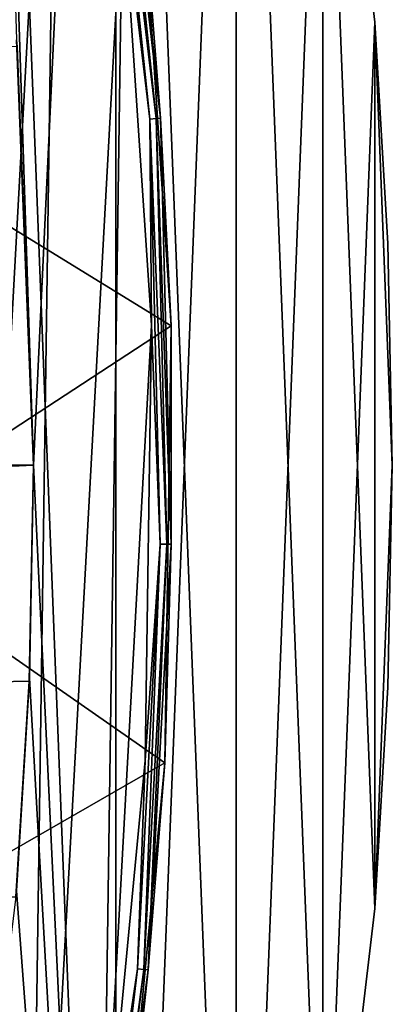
# Model space of a CAD drawing. Header units: millimetres. Extents: x -42.5 to 42.5, y -42.5 to 42.5.
# Tile 135 of 148: x 39.7 to 42.5, y -4.1 to 3.4. Entities that reach past the tile are written whole.
import ezdxf

# ---------------------------------------------------------------- set-up
doc = ezdxf.new("R2010")
doc.units = ezdxf.units.MM
doc.header["$LTSCALE"] = 127.314815
for name, color, linetype in [('1', 7, 'CONTINUOUS'), ('2', 7, 'CONTINUOUS'), ('3', 7, 'CONTINUOUS'), ('33', 7, 'CONTINUOUS'), ('4', 7, 'CONTINUOUS'), ('5', 7, 'CONTINUOUS'), ('52', 7, 'CONTINUOUS'), ('53', 7, 'CONTINUOUS'), ('54', 7, 'CONTINUOUS'), ('55', 7, 'CONTINUOUS'), ('6', 7, 'CONTINUOUS')]:
    doc.layers.add(name, color=color, linetype=linetype)

msp = doc.modelspace()

# ---------------------------------------------------------------- linework, layer by layer
at = {"layer": '1', "linetype": 'Continuous'}
for points in [[(39.2643, -16.2655), (39.2645, 16.2649), (40.4194, -13.1348), (39.2643, -16.2655)], [(39.2645, 16.2649), (40.4195, 13.1344), (40.4194, -13.1348), (39.2645, 16.2649)], [(40.4194, -13.1348), (40.4195, 13.1344), (41.3254, -9.9228), (40.4194, -13.1348)], [(40.4195, 13.1344), (41.3255, 9.9223), (41.3254, -9.9228), (40.4195, 13.1344)], [(41.3254, -9.9228), (41.3255, 9.9223), (41.9766, -6.6492), (41.3254, -9.9228)], [(41.3255, 9.9223), (41.9767, 6.6486), (41.9766, -6.6492), (41.3255, 9.9223)], [(41.9767, 6.6486), (42.369, 3.3349), (41.9766, -6.6492), (41.9767, 6.6486)], [(41.9766, -6.6492), (42.369, 3.3349), (42.3689, -3.3357), (41.9766, -6.6492)], [(42.369, 3.3349), (42.5, 0), (42.3689, -3.3357), (42.369, 3.3349)], [(42.3689, -3.3357), (42.5, 0), (42.4672, -1.6693), (42.3689, -3.3357)]]:
    msp.add_3dface(points, dxfattribs=at)
at = {"layer": '2', "linetype": 'Continuous'}
for points in [[(42.3689, 3.3357, 50), (41.9767, 6.6486), (41.9766, 6.6492, 50), (42.3689, 3.3357, 50)], [(42.369, 3.3349), (41.9767, 6.6486), (42.3689, 3.3357, 50), (42.369, 3.3349)], [(42.4672, 1.6693, 50), (42.369, 3.3349), (42.3689, 3.3357, 50), (42.4672, 1.6693, 50)], [(42.5, 0), (42.369, 3.3349), (42.5, 0, 50), (42.5, 0)], [(42.5, 0, 50), (42.369, 3.3349), (42.4672, 1.6693, 50), (42.5, 0, 50)]]:
    msp.add_3dface(points, dxfattribs=at)
at = {"layer": '3', "linetype": 'Continuous'}
for points in [[(42.5, 0), (42.5, 0, 50), (42.369, -3.3349, 50), (42.5, 0)], [(42.4672, -1.6693), (42.5, 0), (42.369, -3.3349, 50), (42.4672, -1.6693)], [(42.3689, -3.3357), (42.4672, -1.6693), (42.369, -3.3349, 50), (42.3689, -3.3357)], [(41.9766, -6.6492), (42.3689, -3.3357), (41.9767, -6.6486, 50), (41.9766, -6.6492)], [(41.9767, -6.6486, 50), (42.3689, -3.3357), (42.369, -3.3349, 50), (41.9767, -6.6486, 50)]]:
    msp.add_3dface(points, dxfattribs=at)
at = {"layer": '33', "linetype": 'Continuous'}
for points in [[(39.7677, -1.6033, 50), (39.8, 0, 50), (39.7668, -1.6247, 24.8), (39.7677, -1.6033, 50)], [(39.8, 0, 50), (39.8, 0, 24.8), (39.7668, -1.6247, 24.8), (39.8, 0, 50)], [(39.6708, -3.2037, 50), (39.7668, -1.6247, 24.8), (39.6673, -3.2469, 24.8), (39.6708, -3.2037, 50)], [(39.6708, -3.2037, 50), (39.7677, -1.6033, 50), (39.7668, -1.6247, 24.8), (39.6708, -3.2037, 50)]]:
    msp.add_3dface(points, dxfattribs=at)
at = {"layer": '4', "linetype": 'Continuous'}
for points in [[(40.4194, 13.1348, 50), (39.2643, 16.2655, 50), (39.8, 0, 50), (40.4194, 13.1348, 50)], [(39.8, 0, 50), (39.2643, 16.2655, 50), (39.6709, 3.2029, 50), (39.8, 0, 50)], [(40.4195, -13.1344, 50), (40.4194, 13.1348, 50), (39.8, 0, 50), (40.4195, -13.1344, 50)], [(41.3254, 9.9228, 50), (40.4194, 13.1348, 50), (40.4195, -13.1344, 50), (41.3254, 9.9228, 50)], [(41.3254, 9.9228, 50), (40.4195, -13.1344, 50), (41.3255, -9.9223, 50), (41.3254, 9.9228, 50)], [(41.9766, 6.6492, 50), (41.3254, 9.9228, 50), (41.3255, -9.9223, 50), (41.9766, 6.6492, 50)], [(41.9766, 6.6492, 50), (41.3255, -9.9223, 50), (41.9767, -6.6486, 50), (41.9766, 6.6492, 50)], [(42.3689, 3.3357, 50), (41.9766, 6.6492, 50), (42.369, -3.3349, 50), (42.3689, 3.3357, 50)], [(41.9766, 6.6492, 50), (41.9767, -6.6486, 50), (42.369, -3.3349, 50), (41.9766, 6.6492, 50)], [(42.5, 0, 50), (42.4672, 1.6693, 50), (42.3689, 3.3357, 50), (42.5, 0, 50)], [(42.5, 0, 50), (42.3689, 3.3357, 50), (42.369, -3.3349, 50), (42.5, 0, 50)], [(40.4195, -13.1344, 50), (39.8, 0, 50), (39.7677, -1.6033, 50), (40.4195, -13.1344, 50)], [(39.6708, -3.2037, 50), (40.4195, -13.1344, 50), (39.7677, -1.6033, 50), (39.6708, -3.2037, 50)], [(39.2845, -6.385, 50), (40.4195, -13.1344, 50), (39.6708, -3.2037, 50), (39.2845, -6.385, 50)]]:
    msp.add_3dface(points, dxfattribs=at)
at = {"layer": '5', "linetype": 'Continuous'}
for points in [[(39.8, 0, 50), (39.6709, 3.2029, 50), (39.8, 0, 24.8), (39.8, 0, 50)], [(39.8, 0, 24.8), (39.6709, 3.2029, 50), (39.6751, 3.1513, 24.8), (39.8, 0, 24.8)]]:
    msp.add_3dface(points, dxfattribs=at)
at = {"layer": '52', "linetype": 'Continuous'}
for points in [[(37.9436, 5.7651, 50), (38.2901, 2.6124, 50), (40.6195, 4.333, 50), (37.9436, 5.7651, 50)], [(38.2901, 2.6124, 50), (40.8365, 1.0501, 50), (40.6195, 4.333, 50), (38.2901, 2.6124, 50)], [(38.2901, 2.6124, 50), (38.375, -0.5588, 50), (40.8365, 1.0501, 50), (38.2901, 2.6124, 50)], [(38.375, -0.5588, 50), (40.7886, -2.2394, 50), (40.8365, 1.0501, 50), (38.375, -0.5588, 50)], [(40.7886, -2.2394, 50), (38.375, -0.5588, 50), (38.1977, -3.727, 50), (40.7886, -2.2394, 50)], [(40.4761, -5.5142, 50), (40.7886, -2.2394, 50), (38.1977, -3.727, 50), (40.4761, -5.5142, 50)], [(37.7596, -6.8681, 50), (40.4761, -5.5142, 50), (38.1977, -3.727, 50), (37.7596, -6.8681, 50)]]:
    msp.add_3dface(points, dxfattribs=at)
at = {"layer": '53', "linetype": 'Continuous'}
for points in [[(40.8365, 1.0501, 50), (40.6195, 4.333, 49.15), (40.6195, 4.333, 50), (40.8365, 1.0501, 50)], [(40.8365, 1.0506, 49.15), (40.6195, 4.333, 49.15), (40.8365, 1.0501, 50), (40.8365, 1.0506, 49.15)], [(40.7886, -2.2384, 49.15), (40.8365, 1.0506, 49.15), (40.8365, 1.0501, 50), (40.7886, -2.2384, 49.15)], [(40.7886, -2.2394, 50), (40.7886, -2.2384, 49.15), (40.8365, 1.0501, 50), (40.7886, -2.2394, 50)], [(40.4761, -5.5142, 50), (40.4763, -5.513, 49.15), (40.7886, -2.2394, 50), (40.4761, -5.5142, 50)], [(40.4763, -5.513, 49.15), (40.7886, -2.2384, 49.15), (40.7886, -2.2394, 50), (40.4763, -5.513, 49.15)]]:
    msp.add_3dface(points, dxfattribs=at)
at = {"layer": '54', "linetype": 'Continuous'}
for points in [[(40.3441, 5.789, 49.0114), (40.3923, 5.796, 49.0439), (40.7225, 2.6089, 49.0439), (40.3441, 5.789, 49.0114)], [(40.6739, 2.6058, 49.0114), (40.4696, 4.3245, 49), (40.3441, 5.789, 49.0114), (40.6739, 2.6058, 49.0114)], [(40.6739, 2.6058, 49.0114), (40.3441, 5.789, 49.0114), (40.7225, 2.6089, 49.0439), (40.6739, 2.6058, 49.0114)], [(40.4245, 5.8006, 49.0926), (40.755, 2.611, 49.0926), (40.3923, 5.796, 49.0439), (40.4245, 5.8006, 49.0926)], [(40.3923, 5.796, 49.0439), (40.755, 2.611, 49.0926), (40.7225, 2.6089, 49.0439), (40.3923, 5.796, 49.0439)], [(40.4245, 5.8006, 49.0926), (40.6195, 4.333, 49.15), (40.755, 2.611, 49.0926), (40.4245, 5.8006, 49.0926)], [(40.6863, 1.0544, 49), (40.4696, 4.3245, 49), (40.6739, 2.6058, 49.0114), (40.6863, 1.0544, 49)], [(40.6195, 4.333, 49.15), (40.8365, 1.0506, 49.15), (40.755, 2.611, 49.0926), (40.6195, 4.333, 49.15)], [(40.6739, 2.6058, 49.0114), (40.7225, 2.6089, 49.0439), (40.8017, -0.5942, 49.0439), (40.6739, 2.6058, 49.0114)], [(40.753, -0.5934, 49.0114), (40.6863, 1.0544, 49), (40.6739, 2.6058, 49.0114), (40.753, -0.5934, 49.0114)], [(40.753, -0.5934, 49.0114), (40.6739, 2.6058, 49.0114), (40.8017, -0.5942, 49.0439), (40.753, -0.5934, 49.0114)], [(40.755, 2.611, 49.0926), (40.8343, -0.5946, 49.0926), (40.7225, 2.6089, 49.0439), (40.755, 2.611, 49.0926)], [(40.7225, 2.6089, 49.0439), (40.8343, -0.5946, 49.0926), (40.8017, -0.5942, 49.0439), (40.7225, 2.6089, 49.0439)], [(40.755, 2.611, 49.0926), (40.8365, 1.0506, 49.15), (40.8343, -0.5946, 49.0926), (40.755, 2.611, 49.0926)], [(40.6393, -2.2227, 49), (40.6863, 1.0544, 49), (40.753, -0.5934, 49.0114), (40.6393, -2.2227, 49)], [(40.8365, 1.0506, 49.15), (40.7886, -2.2384, 49.15), (40.8343, -0.5946, 49.0926), (40.8365, 1.0506, 49.15)], [(40.5808, -3.7891, 49.0114), (40.6393, -2.2227, 49), (40.753, -0.5934, 49.0114), (40.5808, -3.7891, 49.0114)], [(40.5808, -3.7891, 49.0114), (40.753, -0.5934, 49.0114), (40.6293, -3.7936, 49.0439), (40.5808, -3.7891, 49.0114)], [(40.753, -0.5934, 49.0114), (40.8017, -0.5942, 49.0439), (40.6293, -3.7936, 49.0439), (40.753, -0.5934, 49.0114)], [(40.8017, -0.5942, 49.0439), (40.6617, -3.7966, 49.0926), (40.6293, -3.7936, 49.0439), (40.8017, -0.5942, 49.0439)], [(40.8343, -0.5946, 49.0926), (40.6617, -3.7966, 49.0926), (40.8017, -0.5942, 49.0439), (40.8343, -0.5946, 49.0926)], [(40.8343, -0.5946, 49.0926), (40.7886, -2.2384, 49.15), (40.6617, -3.7966, 49.0926), (40.8343, -0.5946, 49.0926)], [(40.3286, -5.4856, 49), (40.6393, -2.2227, 49), (40.5808, -3.7891, 49.0114), (40.3286, -5.4856, 49)], [(40.7886, -2.2384, 49.15), (40.4763, -5.513, 49.15), (40.6617, -3.7966, 49.0926), (40.7886, -2.2384, 49.15)], [(40.1584, -6.9613, 49.0114), (40.3286, -5.4856, 49), (40.5808, -3.7891, 49.0114), (40.1584, -6.9613, 49.0114)], [(40.1584, -6.9613, 49.0114), (40.5808, -3.7891, 49.0114), (40.2064, -6.9696, 49.0439), (40.1584, -6.9613, 49.0114)], [(40.5808, -3.7891, 49.0114), (40.6293, -3.7936, 49.0439), (40.2064, -6.9696, 49.0439), (40.5808, -3.7891, 49.0114)], [(40.6293, -3.7936, 49.0439), (40.2385, -6.9752, 49.0926), (40.2064, -6.9696, 49.0439), (40.6293, -3.7936, 49.0439)], [(40.6617, -3.7966, 49.0926), (40.2385, -6.9752, 49.0926), (40.6293, -3.7936, 49.0439), (40.6617, -3.7966, 49.0926)], [(40.6617, -3.7966, 49.0926), (40.4763, -5.513, 49.15), (40.2385, -6.9752, 49.0926), (40.6617, -3.7966, 49.0926)]]:
    msp.add_3dface(points, dxfattribs=at)
at = {"layer": '55', "linetype": 'Continuous'}
for points in [[(39.9905, 7.5665, 49), (39.1482, 2.5884, 49), (39.2522, 10.7591, 49), (39.9905, 7.5665, 49)], [(39.7564, -8.7131, 49), (38.9265, -11.8836, 49), (39.9905, 7.5665, 49), (39.7564, -8.7131, 49)], [(38.9265, -11.8836, 49), (39.2295, -0.5713, 49), (39.9905, 7.5665, 49), (38.9265, -11.8836, 49)], [(39.2206, 1.0096, 49), (39.1482, 2.5884, 49), (39.9905, 7.5665, 49), (39.2206, 1.0096, 49)], [(39.2295, -0.5713, 49), (39.2206, 1.0096, 49), (39.9905, 7.5665, 49), (39.2295, -0.5713, 49)], [(40.4696, 4.3245, 49), (39.7564, -8.7131, 49), (39.9905, 7.5665, 49), (40.4696, 4.3245, 49)], [(40.3286, -5.4856, 49), (39.7564, -8.7131, 49), (40.4696, 4.3245, 49), (40.3286, -5.4856, 49)], [(40.6863, 1.0544, 49), (40.3286, -5.4856, 49), (40.4696, 4.3245, 49), (40.6863, 1.0544, 49)], [(40.6393, -2.2227, 49), (40.3286, -5.4856, 49), (40.6863, 1.0544, 49), (40.6393, -2.2227, 49)]]:
    msp.add_3dface(points, dxfattribs=at)
at = {"layer": '6', "linetype": 'Continuous'}
for points in [[(-39.8, 0, 24.8), (39.8, 0, 24.8), (39.6751, 3.1513, 24.8), (-39.8, 0, 24.8)], [(39.8, 0, 24.8), (-39.8, 0, 24.8), (-39.6751, -3.1513, 24.8), (39.8, 0, 24.8)], [(39.7668, -1.6247, 24.8), (39.8, 0, 24.8), (-39.6751, -3.1513, 24.8), (39.7668, -1.6247, 24.8)], [(39.6673, -3.2469, 24.8), (39.7668, -1.6247, 24.8), (-39.6751, -3.1513, 24.8), (39.6673, -3.2469, 24.8)]]:
    msp.add_3dface(points, dxfattribs=at)

doc.saveas('drawing.dxf')
